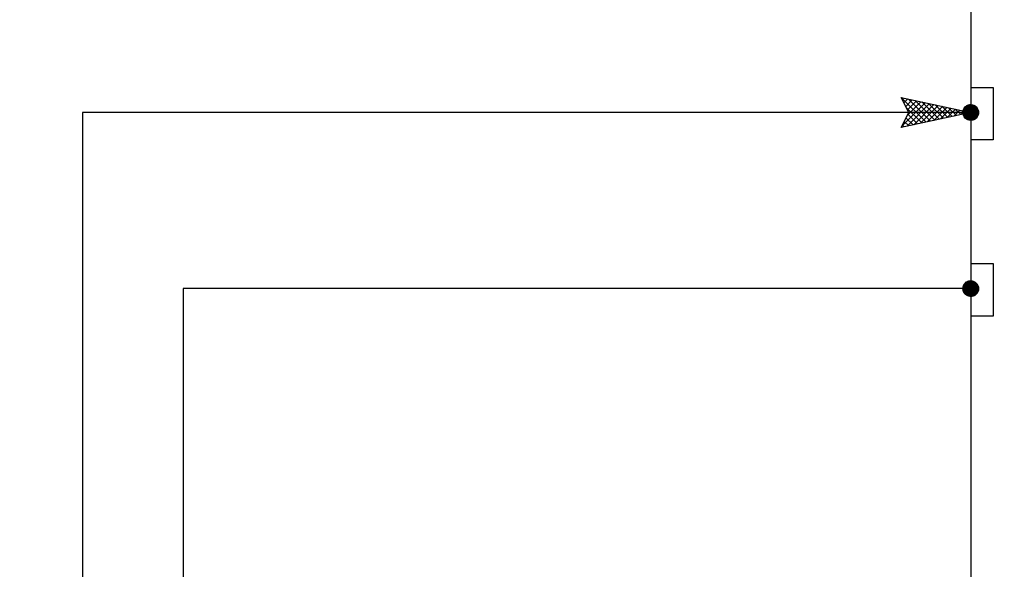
# Model space of a CAD drawing. Header units: inches. Extents: x 7.1 to 32.2, y 0.4 to 17.7.
# Tile 9 of 11: x 16.7 to 20.7, y 12.1 to 14.3. Entities that reach past the tile are written whole.
import ezdxf

# ---------------------------------------------------------------- set-up
doc = ezdxf.new("R2010")
doc.units = ezdxf.units.IN
doc.header["$MEASUREMENT"] = 0
doc.layers.add('M-ANNO-SYMB', color=6, linetype='Continuous', lineweight=30)
doc.layers.add('M-DIAG-GRPH', color=6, linetype='Continuous', lineweight=13)

# ---------------------------------------------------------------- blocks, each defined once
blk = doc.blocks.new('*U7')
at = {"color": 0}
for p, q in [((10.4849, 6.9662), (10.5488, 7.0301)), ((10.4849, 6.967), (10.5479, 7.0301)), ((10.4849, 6.9644), (10.5505, 7.03)), ((10.4849, 6.9653), (10.5496, 7.03)), ((10.4849, 6.9679), (10.547, 7.03)), ((10.4849, 6.9688), (10.5461, 7.03)), ((10.4849, 6.9698), (10.5452, 7.03)), ((10.485, 6.9636), (10.5514, 7.03)), ((10.485, 6.9627), (10.5522, 7.0299)), ((10.485, 6.9707), (10.5442, 7.0299)), ((10.4851, 6.9619), (10.553, 7.0299)), ((10.4851, 6.9716), (10.5433, 7.0299)), ((10.4851, 6.9611), (10.5538, 7.0298)), ((10.4851, 6.9726), (10.5423, 7.0298)), ((10.4852, 6.9603), (10.5546, 7.0297)), ((10.4852, 6.9736), (10.5413, 7.0297)), ((10.4853, 6.9595), (10.5554, 7.0296)), ((10.4854, 6.9746), (10.5403, 7.0296)), ((10.4854, 6.9587), (10.5562, 7.0295)), ((10.4855, 6.9579), (10.557, 7.0294)), ((10.4855, 6.9756), (10.5393, 7.0294)), ((10.4856, 6.9572), (10.5578, 7.0293)), ((10.4856, 6.9766), (10.5383, 7.0293)), ((10.4857, 6.9564), (10.5585, 7.0292)), ((10.4858, 6.9777), (10.5372, 7.0291)), ((10.4859, 6.9556), (10.5593, 7.0291)), ((10.486, 6.9549), (10.56, 7.0289)), ((10.486, 6.9788), (10.5361, 7.0289)), ((10.4861, 6.9542), (10.5608, 7.0288)), ((10.4862, 6.9799), (10.535, 7.0287)), ((10.4863, 6.9534), (10.5615, 7.0286)), ((10.4865, 6.9527), (10.5622, 7.0285)), ((10.4865, 6.981), (10.5339, 7.0284)), ((10.4866, 6.952), (10.5629, 7.0283)), ((10.4868, 6.9513), (10.5637, 7.0281)), ((10.4868, 6.9822), (10.5327, 7.0281)), ((10.487, 6.9506), (10.5644, 7.028)), ((10.4871, 6.9834), (10.5315, 7.0278)), ((10.4872, 6.9499), (10.565, 7.0278)), ((10.4874, 6.9492), (10.5657, 7.0276)), ((10.4874, 6.9846), (10.5303, 7.0275)), ((10.4876, 6.9485), (10.5664, 7.0274)), ((10.4878, 6.9478), (10.5671, 7.0272)), ((10.4878, 6.9859), (10.529, 7.0271)), ((10.488, 6.9472), (10.5678, 7.0269)), ((10.4882, 6.9465), (10.5684, 7.0267)), ((10.4883, 6.9872), (10.5277, 7.0267)), ((10.4884, 6.9458), (10.5691, 7.0265)), ((10.4887, 6.9452), (10.5697, 7.0263)), ((10.4888, 6.9886), (10.5263, 7.0262)), ((10.4889, 6.9445), (10.5704, 7.026)), ((10.4891, 6.9439), (10.571, 7.0258)), ((10.4893, 6.99), (10.5249, 7.0256)), ((10.4894, 6.9433), (10.5717, 7.0255)), ((10.4897, 6.9426), (10.5723, 7.0253)), ((10.4899, 6.942), (10.5729, 7.025)), ((10.4899, 6.9915), (10.5234, 7.025)), ((10.4902, 6.9414), (10.5735, 7.0248)), ((10.4904, 6.9408), (10.5741, 7.0245)), ((10.4906, 6.9931), (10.5218, 7.0243)), ((10.4907, 6.9402), (10.5747, 7.0242)), ((10.491, 6.9396), (10.5753, 7.0239)), ((10.4913, 6.939), (10.5759, 7.0236)), ((10.4914, 6.9948), (10.5201, 7.0235)), ((10.4916, 6.9384), (10.5765, 7.0233)), ((10.4919, 6.9378), (10.5771, 7.023)), ((10.4922, 6.9372), (10.5777, 7.0227)), ((10.4923, 6.9966), (10.5183, 7.0226)), ((10.4925, 6.9367), (10.5783, 7.0224)), ((10.4928, 6.9361), (10.5789, 7.0221)), ((10.4931, 6.9355), (10.5794, 7.0218)), ((10.4934, 6.935), (10.58, 7.0215)), ((10.4935, 6.9986), (10.5163, 7.0215)), ((10.4938, 6.9344), (10.5805, 7.0212)), ((10.4941, 6.9338), (10.5811, 7.0208)), ((10.4944, 6.9333), (10.5816, 7.0205)), ((10.4948, 6.9328), (10.5822, 7.0201)), ((10.4948, 7.0009), (10.5141, 7.0201)), ((10.4951, 6.9322), (10.5827, 7.0198)), ((10.4955, 6.9317), (10.5832, 7.0194)), ((10.4958, 6.9312), (10.5838, 7.0191)), ((10.4962, 6.9306), (10.5843, 7.0187)), ((10.4966, 6.9301), (10.5848, 7.0184)), ((10.4967, 7.0036), (10.5113, 7.0182)), ((10.4969, 6.9296), (10.5853, 7.018)), ((10.4973, 6.9291), (10.5858, 7.0176)), ((10.4977, 6.9286), (10.5863, 7.0172)), ((10.4981, 6.9281), (10.5868, 7.0169)), ((10.4985, 6.9276), (10.5873, 7.0165)), ((10.4989, 6.9271), (10.5878, 7.0161)), ((10.4992, 6.9266), (10.5883, 7.0157)), ((10.4996, 6.9261), (10.5888, 7.0153)), ((10.4998, 7.0076), (10.5074, 7.0151)), ((10.5001, 6.9256), (10.5893, 7.0149)), ((10.5005, 6.9252), (10.5898, 7.0145)), ((10.5009, 6.9247), (10.5902, 7.0141)), ((10.5013, 6.9242), (10.5907, 7.0136)), ((10.5017, 6.9238), (10.5912, 7.0132)), ((10.5021, 6.9233), (10.5916, 7.0128)), ((10.5026, 6.9229), (10.5921, 7.0124)), ((10.503, 6.9224), (10.5925, 7.0119)), ((10.5035, 6.922), (10.593, 7.0115)), ((10.5039, 6.9215), (10.5934, 7.011)), ((10.5043, 6.9211), (10.5938, 7.0106)), ((10.5048, 6.9207), (10.5943, 7.0101)), ((10.5053, 6.9202), (10.5947, 7.0097)), ((10.5057, 6.9198), (10.5951, 7.0092)), ((10.5062, 6.9194), (10.5955, 7.0087)), ((10.5067, 6.919), (10.5959, 7.0083)), ((10.5071, 6.9186), (10.5963, 7.0078)), ((10.5076, 6.9182), (10.5968, 7.0073)), ((10.5081, 6.9178), (10.5972, 7.0068)), ((10.5086, 6.9174), (10.5975, 7.0063)), ((10.5091, 6.917), (10.5979, 7.0059)), ((10.5096, 6.9166), (10.5983, 7.0054)), ((10.5101, 6.9162), (10.5987, 7.0049)), ((10.5106, 6.9158), (10.5991, 7.0043)), ((10.5111, 6.9155), (10.5995, 7.0038)), ((10.5116, 6.9151), (10.5998, 7.0033)), ((10.5121, 6.9147), (10.6002, 7.0028)), ((10.5127, 6.9144), (10.6006, 7.0023)), ((10.5132, 6.914), (10.6009, 7.0017)), ((10.5137, 6.9137), (10.6013, 7.0012)), ((10.5143, 6.9133), (10.6016, 7.0007)), ((10.5148, 6.913), (10.6019, 7.0001)), ((10.5153, 6.9127), (10.6023, 6.9996)), ((10.5159, 6.9123), (10.6026, 6.999)), ((10.5165, 6.912), (10.6029, 6.9985)), ((10.517, 6.9117), (10.6033, 6.9979)), ((10.5176, 6.9114), (10.6036, 6.9973)), ((10.5182, 6.911), (10.6039, 6.9968)), ((10.5187, 6.9107), (10.6042, 6.9962)), ((10.5193, 6.9104), (10.6045, 6.9956)), ((10.5199, 6.9101), (10.6048, 6.995)), ((10.5205, 6.9098), (10.6051, 6.9944)), ((10.5211, 6.9096), (10.6054, 6.9938)), ((10.5217, 6.9093), (10.6057, 6.9932)), ((10.5223, 6.909), (10.6059, 6.9926)), ((10.5229, 6.9087), (10.6062, 6.992)), ((10.5235, 6.9085), (10.6065, 6.9914)), ((10.5242, 6.9082), (10.6067, 6.9908)), ((10.5248, 6.908), (10.607, 6.9901)), ((10.5254, 6.9077), (10.6072, 6.9895)), ((10.5261, 6.9075), (10.6075, 6.9889)), ((10.5267, 6.9072), (10.6077, 6.9882)), ((10.5274, 6.907), (10.6079, 6.9876)), ((10.528, 6.9068), (10.6082, 6.9869)), ((10.5287, 6.9066), (10.6084, 6.9862)), ((10.5294, 6.9063), (10.6086, 6.9856)), ((10.53, 6.9061), (10.6088, 6.9849)), ((10.5307, 6.9059), (10.609, 6.9842)), ((10.5314, 6.9057), (10.6092, 6.9835)), ((10.5321, 6.9056), (10.6094, 6.9828)), ((10.5328, 6.9054), (10.6096, 6.9821)), ((10.5335, 6.9052), (10.6097, 6.9814)), ((10.5342, 6.905), (10.6099, 6.9807)), ((10.535, 6.9049), (10.6101, 6.98)), ((10.5357, 6.9047), (10.6102, 6.9792)), ((10.5364, 6.9046), (10.6104, 6.9785)), ((10.5372, 6.9044), (10.6105, 6.9777)), ((10.5379, 6.9043), (10.6106, 6.977)), ((10.5387, 6.9042), (10.6107, 6.9762)), ((10.5395, 6.9041), (10.6109, 6.9755)), ((10.5403, 6.904), (10.611, 6.9747)), ((10.541, 6.9039), (10.611, 6.9739)), ((10.5418, 6.9038), (10.6111, 6.9731)), ((10.5427, 6.9037), (10.6112, 6.9723)), ((10.5435, 6.9037), (10.6113, 6.9715)), ((10.5443, 6.9036), (10.6113, 6.9706)), ((10.5451, 6.9036), (10.6114, 6.9698)), ((10.546, 6.9035), (10.6114, 6.9689)), ((10.5468, 6.9035), (10.6114, 6.9681)), ((10.5477, 6.9035), (10.6114, 6.9672)), ((10.5486, 6.9035), (10.6114, 6.9663)), ((10.5495, 6.9035), (10.6114, 6.9654)), ((10.5504, 6.9035), (10.6114, 6.9645)), ((10.5513, 6.9036), (10.6114, 6.9636)), ((10.5523, 6.9036), (10.6113, 6.9627)), ((10.5532, 6.9037), (10.6112, 6.9617)), ((10.5542, 6.9038), (10.6112, 6.9607)), ((10.5552, 6.9039), (10.6111, 6.9598)), ((10.5562, 6.904), (10.6109, 6.9588)), ((10.5572, 6.9041), (10.6108, 6.9577)), ((10.5582, 6.9043), (10.6106, 6.9567)), ((10.5593, 6.9045), (10.6105, 6.9556)), ((10.5604, 6.9047), (10.6103, 6.9545)), ((10.5615, 6.9049), (10.61, 6.9534)), ((10.5627, 6.9052), (10.6098, 6.9523)), ((10.5638, 6.9054), (10.6095, 6.9511)), ((10.565, 6.9058), (10.6092, 6.9499)), ((10.5663, 6.9061), (10.6088, 6.9487)), ((10.5676, 6.9065), (10.6084, 6.9474)), ((10.5689, 6.907), (10.608, 6.9461)), ((10.5703, 6.9075), (10.6075, 6.9447)), ((10.5717, 6.908), (10.6069, 6.9432)), ((10.5732, 6.9086), (10.6063, 6.9417)), ((10.5748, 6.9094), (10.6056, 6.9401)), ((10.5765, 6.9102), (10.6047, 6.9384)), ((10.5784, 6.9112), (10.6038, 6.9366)), ((10.5804, 6.9123), (10.6026, 6.9345)), ((10.5828, 6.9138), (10.6012, 6.9322)), ((10.5856, 6.9158), (10.5992, 6.9293)), ((10.5903, 6.9195), (10.5954, 6.9246))]:
    blk.add_line(p, q, dxfattribs=at)
blk = doc.blocks.new('*U26')
at = {"color": 0}
for p, q in [((10.4849, 6.9662), (10.5488, 7.0301)), ((10.4849, 6.967), (10.5479, 7.0301)), ((10.4849, 6.9644), (10.5505, 7.03)), ((10.4849, 6.9653), (10.5496, 7.03)), ((10.4849, 6.9679), (10.547, 7.03)), ((10.4849, 6.9688), (10.5461, 7.03)), ((10.4849, 6.9698), (10.5452, 7.03)), ((10.485, 6.9636), (10.5514, 7.03)), ((10.485, 6.9627), (10.5522, 7.0299)), ((10.485, 6.9707), (10.5442, 7.0299)), ((10.4851, 6.9619), (10.553, 7.0299)), ((10.4851, 6.9716), (10.5433, 7.0299)), ((10.4851, 6.9611), (10.5538, 7.0298)), ((10.4851, 6.9726), (10.5423, 7.0298)), ((10.4852, 6.9603), (10.5546, 7.0297)), ((10.4852, 6.9736), (10.5413, 7.0297)), ((10.4853, 6.9595), (10.5554, 7.0296)), ((10.4854, 6.9746), (10.5403, 7.0296)), ((10.4854, 6.9587), (10.5562, 7.0295)), ((10.4855, 6.9579), (10.557, 7.0294)), ((10.4855, 6.9756), (10.5393, 7.0294)), ((10.4856, 6.9572), (10.5578, 7.0293)), ((10.4856, 6.9766), (10.5383, 7.0293)), ((10.4857, 6.9564), (10.5585, 7.0292)), ((10.4858, 6.9777), (10.5372, 7.0291)), ((10.4859, 6.9556), (10.5593, 7.0291)), ((10.486, 6.9549), (10.56, 7.0289)), ((10.486, 6.9788), (10.5361, 7.0289)), ((10.4861, 6.9542), (10.5608, 7.0288)), ((10.4862, 6.9799), (10.535, 7.0287)), ((10.4863, 6.9534), (10.5615, 7.0286)), ((10.4865, 6.9527), (10.5622, 7.0285)), ((10.4865, 6.981), (10.5339, 7.0284)), ((10.4866, 6.952), (10.5629, 7.0283)), ((10.4868, 6.9513), (10.5637, 7.0281)), ((10.4868, 6.9822), (10.5327, 7.0281)), ((10.487, 6.9506), (10.5644, 7.028)), ((10.4871, 6.9834), (10.5315, 7.0278)), ((10.4872, 6.9499), (10.565, 7.0278)), ((10.4874, 6.9492), (10.5657, 7.0276)), ((10.4874, 6.9846), (10.5303, 7.0275)), ((10.4876, 6.9485), (10.5664, 7.0274)), ((10.4878, 6.9478), (10.5671, 7.0272)), ((10.4878, 6.9859), (10.529, 7.0271)), ((10.488, 6.9472), (10.5678, 7.0269)), ((10.4882, 6.9465), (10.5684, 7.0267)), ((10.4883, 6.9872), (10.5277, 7.0267)), ((10.4884, 6.9458), (10.5691, 7.0265)), ((10.4887, 6.9452), (10.5697, 7.0263)), ((10.4888, 6.9886), (10.5263, 7.0262)), ((10.4889, 6.9445), (10.5704, 7.026)), ((10.4891, 6.9439), (10.571, 7.0258)), ((10.4893, 6.99), (10.5249, 7.0256)), ((10.4894, 6.9433), (10.5717, 7.0255)), ((10.4897, 6.9426), (10.5723, 7.0253)), ((10.4899, 6.942), (10.5729, 7.025)), ((10.4899, 6.9915), (10.5234, 7.025)), ((10.4902, 6.9414), (10.5735, 7.0248)), ((10.4904, 6.9408), (10.5741, 7.0245)), ((10.4906, 6.9931), (10.5218, 7.0243)), ((10.4907, 6.9402), (10.5747, 7.0242)), ((10.491, 6.9396), (10.5753, 7.0239)), ((10.4913, 6.939), (10.5759, 7.0236)), ((10.4914, 6.9948), (10.5201, 7.0235)), ((10.4916, 6.9384), (10.5765, 7.0233)), ((10.4919, 6.9378), (10.5771, 7.023)), ((10.4922, 6.9372), (10.5777, 7.0227)), ((10.4923, 6.9966), (10.5183, 7.0226)), ((10.4925, 6.9367), (10.5783, 7.0224)), ((10.4928, 6.9361), (10.5789, 7.0221)), ((10.4931, 6.9355), (10.5794, 7.0218)), ((10.4934, 6.935), (10.58, 7.0215)), ((10.4935, 6.9986), (10.5163, 7.0215)), ((10.4938, 6.9344), (10.5805, 7.0212)), ((10.4941, 6.9338), (10.5811, 7.0208)), ((10.4944, 6.9333), (10.5816, 7.0205)), ((10.4948, 6.9328), (10.5822, 7.0201)), ((10.4948, 7.0009), (10.5141, 7.0201)), ((10.4951, 6.9322), (10.5827, 7.0198)), ((10.4955, 6.9317), (10.5832, 7.0194)), ((10.4958, 6.9312), (10.5838, 7.0191)), ((10.4962, 6.9306), (10.5843, 7.0187)), ((10.4966, 6.9301), (10.5848, 7.0184)), ((10.4967, 7.0036), (10.5113, 7.0182)), ((10.4969, 6.9296), (10.5853, 7.018)), ((10.4973, 6.9291), (10.5858, 7.0176)), ((10.4977, 6.9286), (10.5863, 7.0172)), ((10.4981, 6.9281), (10.5868, 7.0169)), ((10.4985, 6.9276), (10.5873, 7.0165)), ((10.4989, 6.9271), (10.5878, 7.0161)), ((10.4992, 6.9266), (10.5883, 7.0157)), ((10.4996, 6.9261), (10.5888, 7.0153)), ((10.4998, 7.0076), (10.5074, 7.0151)), ((10.5001, 6.9256), (10.5893, 7.0149)), ((10.5005, 6.9252), (10.5898, 7.0145)), ((10.5009, 6.9247), (10.5902, 7.0141)), ((10.5013, 6.9242), (10.5907, 7.0136)), ((10.5017, 6.9238), (10.5912, 7.0132)), ((10.5021, 6.9233), (10.5916, 7.0128)), ((10.5026, 6.9229), (10.5921, 7.0124)), ((10.503, 6.9224), (10.5925, 7.0119)), ((10.5035, 6.922), (10.593, 7.0115)), ((10.5039, 6.9215), (10.5934, 7.011)), ((10.5043, 6.9211), (10.5938, 7.0106)), ((10.5048, 6.9207), (10.5943, 7.0101)), ((10.5053, 6.9202), (10.5947, 7.0097)), ((10.5057, 6.9198), (10.5951, 7.0092)), ((10.5062, 6.9194), (10.5955, 7.0087)), ((10.5067, 6.919), (10.5959, 7.0083)), ((10.5071, 6.9186), (10.5963, 7.0078)), ((10.5076, 6.9182), (10.5968, 7.0073)), ((10.5081, 6.9178), (10.5972, 7.0068)), ((10.5086, 6.9174), (10.5975, 7.0063)), ((10.5091, 6.917), (10.5979, 7.0059)), ((10.5096, 6.9166), (10.5983, 7.0054)), ((10.5101, 6.9162), (10.5987, 7.0049)), ((10.5106, 6.9158), (10.5991, 7.0043)), ((10.5111, 6.9155), (10.5995, 7.0038)), ((10.5116, 6.9151), (10.5998, 7.0033)), ((10.5121, 6.9147), (10.6002, 7.0028)), ((10.5127, 6.9144), (10.6006, 7.0023)), ((10.5132, 6.914), (10.6009, 7.0017)), ((10.5137, 6.9137), (10.6013, 7.0012)), ((10.5143, 6.9133), (10.6016, 7.0007)), ((10.5148, 6.913), (10.6019, 7.0001)), ((10.5153, 6.9127), (10.6023, 6.9996)), ((10.5159, 6.9123), (10.6026, 6.999)), ((10.5165, 6.912), (10.6029, 6.9985)), ((10.517, 6.9117), (10.6033, 6.9979)), ((10.5176, 6.9114), (10.6036, 6.9973)), ((10.5182, 6.911), (10.6039, 6.9968)), ((10.5187, 6.9107), (10.6042, 6.9962)), ((10.5193, 6.9104), (10.6045, 6.9956)), ((10.5199, 6.9101), (10.6048, 6.995)), ((10.5205, 6.9098), (10.6051, 6.9944)), ((10.5211, 6.9096), (10.6054, 6.9938)), ((10.5217, 6.9093), (10.6057, 6.9932)), ((10.5223, 6.909), (10.6059, 6.9926)), ((10.5229, 6.9087), (10.6062, 6.992)), ((10.5235, 6.9085), (10.6065, 6.9914)), ((10.5242, 6.9082), (10.6067, 6.9908)), ((10.5248, 6.908), (10.607, 6.9901)), ((10.5254, 6.9077), (10.6072, 6.9895)), ((10.5261, 6.9075), (10.6075, 6.9889)), ((10.5267, 6.9072), (10.6077, 6.9882)), ((10.5274, 6.907), (10.6079, 6.9876)), ((10.528, 6.9068), (10.6082, 6.9869)), ((10.5287, 6.9066), (10.6084, 6.9862)), ((10.5294, 6.9063), (10.6086, 6.9856)), ((10.53, 6.9061), (10.6088, 6.9849)), ((10.5307, 6.9059), (10.609, 6.9842)), ((10.5314, 6.9057), (10.6092, 6.9835)), ((10.5321, 6.9056), (10.6094, 6.9828)), ((10.5328, 6.9054), (10.6096, 6.9821)), ((10.5335, 6.9052), (10.6097, 6.9814)), ((10.5342, 6.905), (10.6099, 6.9807)), ((10.535, 6.9049), (10.6101, 6.98)), ((10.5357, 6.9047), (10.6102, 6.9792)), ((10.5364, 6.9046), (10.6104, 6.9785)), ((10.5372, 6.9044), (10.6105, 6.9777)), ((10.5379, 6.9043), (10.6106, 6.977)), ((10.5387, 6.9042), (10.6107, 6.9762)), ((10.5395, 6.9041), (10.6109, 6.9755)), ((10.5403, 6.904), (10.611, 6.9747)), ((10.541, 6.9039), (10.611, 6.9739)), ((10.5418, 6.9038), (10.6111, 6.9731)), ((10.5427, 6.9037), (10.6112, 6.9723)), ((10.5435, 6.9037), (10.6113, 6.9715)), ((10.5443, 6.9036), (10.6113, 6.9706)), ((10.5451, 6.9036), (10.6114, 6.9698)), ((10.546, 6.9035), (10.6114, 6.9689)), ((10.5468, 6.9035), (10.6114, 6.9681)), ((10.5477, 6.9035), (10.6114, 6.9672)), ((10.5486, 6.9035), (10.6114, 6.9663)), ((10.5495, 6.9035), (10.6114, 6.9654)), ((10.5504, 6.9035), (10.6114, 6.9645)), ((10.5513, 6.9036), (10.6114, 6.9636)), ((10.5523, 6.9036), (10.6113, 6.9627)), ((10.5532, 6.9037), (10.6112, 6.9617)), ((10.5542, 6.9038), (10.6112, 6.9607)), ((10.5552, 6.9039), (10.6111, 6.9598)), ((10.5562, 6.904), (10.6109, 6.9588)), ((10.5572, 6.9041), (10.6108, 6.9577)), ((10.5582, 6.9043), (10.6106, 6.9567)), ((10.5593, 6.9045), (10.6105, 6.9556)), ((10.5604, 6.9047), (10.6103, 6.9545)), ((10.5615, 6.9049), (10.61, 6.9534)), ((10.5627, 6.9052), (10.6098, 6.9523)), ((10.5638, 6.9054), (10.6095, 6.9511)), ((10.565, 6.9058), (10.6092, 6.9499)), ((10.5663, 6.9061), (10.6088, 6.9487)), ((10.5676, 6.9065), (10.6084, 6.9474)), ((10.5689, 6.907), (10.608, 6.9461)), ((10.5703, 6.9075), (10.6075, 6.9447)), ((10.5717, 6.908), (10.6069, 6.9432)), ((10.5732, 6.9086), (10.6063, 6.9417)), ((10.5748, 6.9094), (10.6056, 6.9401)), ((10.5765, 6.9102), (10.6047, 6.9384)), ((10.5784, 6.9112), (10.6038, 6.9366)), ((10.5804, 6.9123), (10.6026, 6.9345)), ((10.5828, 6.9138), (10.6012, 6.9322)), ((10.5856, 6.9158), (10.5992, 6.9293)), ((10.5903, 6.9195), (10.5954, 6.9246))]:
    blk.add_line(p, q, dxfattribs=at)

msp = doc.modelspace()

# ---------------------------------------------------------------- linework, layer by layer
at = {"layer": 'M-ANNO-SYMB', "color": 6}
for p, q in [((20.5442, 15.6074), (20.5442, 6.095)), ((20.5442, 14.0499), (20.6343, 14.0499)), ((20.6343, 14.0499), (20.6343, 13.8383)), ((20.5442, 13.949), (16.9665, 13.949)), ((16.9665, 13.949), (16.9665, 5.3791)), ((20.6343, 13.8383), (20.5442, 13.8383)), ((20.5442, 13.3409), (20.6343, 13.3409)), ((20.6343, 13.3409), (20.6343, 13.1293)), ((17.3722, 13.24), (17.3722, 5.0983)), ((20.5442, 13.24), (17.3722, 13.24)), ((20.6343, 13.1293), (20.5442, 13.1293))]:
    msp.add_line(p, q, dxfattribs=at)
at = {"layer": 'M-ANNO-SYMB', "linetype": 'Continuous'}
for p, q in [((20.2942, 13.949), (20.2642, 14.0091)), ((20.2642, 14.0091), (20.5442, 13.949)), ((20.3642, 13.9105), (20.2659, 14.0086)), ((20.2679, 14.0016), (20.2734, 14.0071)), ((20.2749, 13.9873), (20.2909, 14.0033)), ((20.3817, 13.9143), (20.2929, 14.0028)), ((20.2669, 13.8943), (20.3607, 13.9883)), ((20.2822, 13.9733), (20.3084, 13.9996)), ((20.3467, 13.9068), (20.2839, 13.9693)), ((20.2877, 13.894), (20.3782, 13.9846)), ((20.2882, 13.9368), (20.3434, 13.9921)), ((20.2892, 13.959), (20.3259, 13.9958)), ((20.3147, 13.8998), (20.3957, 13.9808)), ((20.3992, 13.918), (20.3199, 13.9971)), ((20.3417, 13.9055), (20.4132, 13.9771)), ((20.4167, 13.9218), (20.3469, 13.9913)), ((20.3687, 13.9115), (20.4307, 13.9733)), ((20.434, 13.9255), (20.3739, 13.9856)), ((20.3957, 13.9173), (20.4482, 13.9696)), ((20.4515, 13.9293), (20.401, 13.9798)), ((20.4227, 13.923), (20.4657, 13.9658)), ((20.469, 13.933), (20.428, 13.9741)), ((20.4497, 13.9288), (20.4832, 13.962)), ((20.4865, 13.9368), (20.455, 13.968)), ((20.504, 13.9403), (20.482, 13.9623)), ((20.2642, 13.889), (20.2942, 13.949)), ((20.5442, 13.949), (20.2642, 13.889)), ((20.3117, 13.8993), (20.2834, 13.9275)), ((20.3292, 13.903), (20.2904, 13.9418)), ((20.4767, 13.9345), (20.5005, 13.9583)), ((20.5037, 13.9403), (20.518, 13.9545)), ((20.5215, 13.944), (20.509, 13.9565)), ((20.5307, 13.946), (20.5355, 13.9508)), ((20.539, 13.9478), (20.536, 13.9508)), ((20.2767, 13.8918), (20.2692, 13.8993)), ((20.2942, 13.8955), (20.2764, 13.9133))]:
    msp.add_line(p, q, dxfattribs=at)
at = {"layer": 'M-ANNO-SYMB'}
for centre in [(20.5442, 13.949), (20.5442, 13.24)]:
    msp.add_circle(centre, 0.0317, dxfattribs=at)
at = {"layer": 'M-DIAG-GRPH'}
msp.add_3dface([(7.0955, 17.7257), (25.0378, 17.7257), (25.0378, 2.7687), (7.0955, 2.7687)], dxfattribs=at)

# ---------------------------------------------------------------- block references
at = {"layer": 'M-ANNO-SYMB', "linetype": 'Continuous', "xscale": 0.5001292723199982, "yscale": 0.5001292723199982, "zscale": 0.50012927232}
for name, p in [('*U26', (15.2688, 10.4648)), ('*U7', (15.2688, 9.7558))]:
    msp.add_blockref(name, p, dxfattribs=at)

doc.saveas('drawing.dxf')
